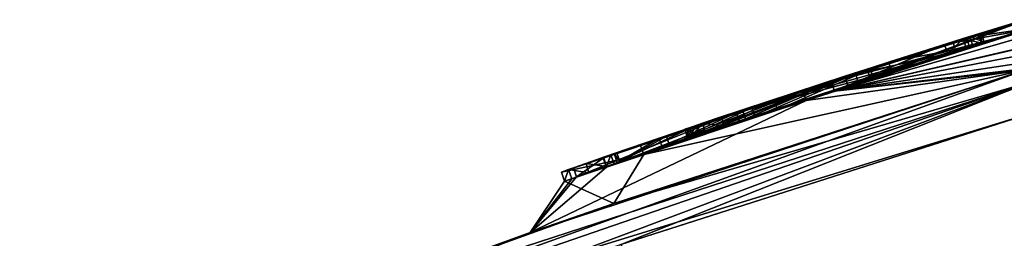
# Model space of a CAD drawing. Header units: millimetres. Extents: x -25 to 235, y -115 to 136.
# Tile 5 of 256: x -11.52 to -1.34, y 103.15 to 105.41. Entities that reach past the tile are written whole.
import ezdxf

# ---------------------------------------------------------------- set-up
doc = ezdxf.new("R2010")
doc.units = ezdxf.units.MM
doc.header["$LTSCALE"] = 81.481481
for name, color, linetype in [('169', 7, 'CONTINUOUS'), ('170', 7, 'CONTINUOUS'), ('171', 7, 'CONTINUOUS'), ('173', 7, 'CONTINUOUS'), ('174', 7, 'CONTINUOUS'), ('175', 7, 'CONTINUOUS'), ('177', 7, 'CONTINUOUS'), ('180', 7, 'CONTINUOUS'), ('181', 7, 'CONTINUOUS'), ('248', 7, 'CONTINUOUS'), ('65', 7, 'CONTINUOUS'), ('68', 7, 'CONTINUOUS'), ('77', 7, 'CONTINUOUS'), ('98', 7, 'CONTINUOUS'), ('99', 7, 'CONTINUOUS')]:
    doc.layers.add(name, color=color, linetype=linetype)

msp = doc.modelspace()

# ---------------------------------------------------------------- linework, layer by layer
at = {"layer": '169', "linetype": 'CONTINUOUS'}
for points in [[(-1.102, 105.307, 3.576), (-1.131, 105.403, 3.577), (-3.126, 104.768, 4.426), (-1.102, 105.307, 3.576)], [(-3.095, 104.673, 4.425), (-1.102, 105.307, 3.576), (-3.126, 104.768, 4.426), (-3.095, 104.673, 4.425)], [(-5.101, 104.114, 3.555), (-5.068, 104.019, 3.554), (-3.126, 104.768, 4.426), (-5.101, 104.114, 3.555)], [(-5.068, 104.019, 3.554), (-3.095, 104.673, 4.425), (-3.126, 104.768, 4.426), (-5.068, 104.019, 3.554)], [(-5.918, 103.838, 1.469), (-5.068, 104.019, 3.554), (-5.101, 104.114, 3.555), (-5.918, 103.838, 1.469)], [(-5.885, 103.744, 1.469), (-5.068, 104.019, 3.554), (-5.918, 103.838, 1.469), (-5.885, 103.744, 1.469)]]:
    msp.add_3dface(points, dxfattribs=at)
at = {"layer": '170', "linetype": 'CONTINUOUS'}
for points in [[(-1.134, 105.413, -0.638), (-2.728, 104.807, -1.464), (-2.759, 104.902, -1.464), (-1.134, 105.413, -0.638)], [(-1.105, 105.317, -0.638), (-2.728, 104.807, -1.464), (-1.134, 105.413, -0.638), (-1.105, 105.317, -0.638)], [(-2.759, 104.902, -1.464), (-4.491, 104.226, -1.088), (-4.524, 104.32, -1.088), (-2.759, 104.902, -1.464)], [(-2.728, 104.807, -1.464), (-4.491, 104.226, -1.088), (-2.759, 104.902, -1.464), (-2.728, 104.807, -1.464)]]:
    msp.add_3dface(points, dxfattribs=at)
at = {"layer": '171', "linetype": 'CONTINUOUS'}
for points in [[(-5.482, 103.991, 1.279), (-5.452, 103.896, 1.276), (-5.663, 103.928, 1.199), (-5.482, 103.991, 1.279)], [(-5.407, 104.017, 1.469), (-5.452, 103.896, 1.276), (-5.482, 103.991, 1.279), (-5.407, 104.017, 1.469)], [(-5.374, 103.922, 1.469), (-5.452, 103.896, 1.276), (-5.407, 104.017, 1.469), (-5.374, 103.922, 1.469)], [(-5.663, 103.928, 1.199), (-5.634, 103.832, 1.199), (-5.844, 103.865, 1.28), (-5.663, 103.928, 1.199)], [(-5.452, 103.896, 1.276), (-5.634, 103.832, 1.199), (-5.663, 103.928, 1.199), (-5.452, 103.896, 1.276)], [(-5.885, 103.744, 1.469), (-5.918, 103.838, 1.469), (-5.844, 103.865, 1.28), (-5.885, 103.744, 1.469)], [(-5.811, 103.77, 1.28), (-5.885, 103.744, 1.469), (-5.844, 103.865, 1.28), (-5.811, 103.77, 1.28)], [(-5.634, 103.832, 1.199), (-5.811, 103.77, 1.28), (-5.844, 103.865, 1.28), (-5.634, 103.832, 1.199)]]:
    msp.add_3dface(points, dxfattribs=at)
at = {"layer": '173', "linetype": 'CONTINUOUS'}
for points in [[(-1.105, 105.317, 0.229), (-1.134, 105.413, 0.229), (-1.732, 105.228, -0.464), (-1.105, 105.317, 0.229)], [(-1.702, 105.133, -0.464), (-1.105, 105.317, 0.229), (-1.732, 105.228, -0.464), (-1.702, 105.133, -0.464)], [(-2.538, 104.974, -0.871), (-1.702, 105.133, -0.464), (-1.732, 105.228, -0.464), (-2.538, 104.974, -0.871)], [(-2.507, 104.878, -0.87), (-1.702, 105.133, -0.464), (-2.538, 104.974, -0.871), (-2.507, 104.878, -0.87)], [(-4.267, 104.408, -0.621), (-2.507, 104.878, -0.87), (-2.538, 104.974, -0.871), (-4.267, 104.408, -0.621)], [(-4.235, 104.313, -0.621), (-2.507, 104.878, -0.87), (-4.267, 104.408, -0.621), (-4.235, 104.313, -0.621)]]:
    msp.add_3dface(points, dxfattribs=at)
at = {"layer": '174', "linetype": 'CONTINUOUS'}
for points in [[(-1.133, 105.407, 2.709), (-2.696, 104.806, 3.852), (-2.726, 104.902, 3.852), (-1.133, 105.407, 2.709)], [(-1.103, 105.312, 2.709), (-2.696, 104.806, 3.852), (-1.133, 105.407, 2.709), (-1.103, 105.312, 2.709)], [(-2.726, 104.902, 3.852), (-3.687, 104.483, 3.8), (-3.719, 104.578, 3.8), (-2.726, 104.902, 3.852)], [(-2.696, 104.806, 3.852), (-3.687, 104.483, 3.8), (-2.726, 104.902, 3.852), (-2.696, 104.806, 3.852)], [(-3.719, 104.578, 3.8), (-4.564, 104.193, 3.313), (-4.596, 104.287, 3.313), (-3.719, 104.578, 3.8)], [(-3.687, 104.483, 3.8), (-4.564, 104.193, 3.313), (-3.719, 104.578, 3.8), (-3.687, 104.483, 3.8)], [(-5.374, 103.922, 1.469), (-5.407, 104.017, 1.469), (-4.596, 104.287, 3.313), (-5.374, 103.922, 1.469)], [(-4.564, 104.193, 3.313), (-5.374, 103.922, 1.469), (-4.596, 104.287, 3.313), (-4.564, 104.193, 3.313)]]:
    msp.add_3dface(points, dxfattribs=at)
at = {"layer": '175', "linetype": 'CONTINUOUS'}
for points in [[(-4.235, 104.313, -0.621), (-4.267, 104.408, -0.621), (-4.462, 104.342, -0.595), (-4.235, 104.313, -0.621)], [(-4.524, 104.32, -1.088), (-4.611, 104.186, -0.92), (-4.642, 104.28, -0.923), (-4.524, 104.32, -1.088)], [(-4.617, 104.289, -0.72), (-4.582, 104.196, -0.715), (-4.462, 104.342, -0.595), (-4.617, 104.289, -0.72)], [(-4.491, 104.226, -1.088), (-4.611, 104.186, -0.92), (-4.524, 104.32, -1.088), (-4.491, 104.226, -1.088)], [(-4.582, 104.196, -0.715), (-4.428, 104.248, -0.594), (-4.462, 104.342, -0.595), (-4.582, 104.196, -0.715)], [(-4.428, 104.248, -0.594), (-4.235, 104.313, -0.621), (-4.462, 104.342, -0.595), (-4.428, 104.248, -0.594)], [(-4.642, 104.28, -0.923), (-4.611, 104.186, -0.92), (-4.617, 104.289, -0.72), (-4.642, 104.28, -0.923)], [(-4.611, 104.186, -0.92), (-4.582, 104.196, -0.715), (-4.617, 104.289, -0.72), (-4.611, 104.186, -0.92)]]:
    msp.add_3dface(points, dxfattribs=at)
at = {"layer": '177', "linetype": 'CONTINUOUS'}
for points in [[(-1.131, 105.403, -3.578), (-3.388, 104.578, -4.427), (-3.42, 104.673, -4.428), (-1.131, 105.403, -3.578)], [(-1.102, 105.307, -3.577), (-3.388, 104.578, -4.427), (-1.131, 105.403, -3.578), (-1.102, 105.307, -3.577)], [(-4.114, 104.458, 1.282), (-1.668, 105.143, 1.059), (-1.697, 105.238, 1.059), (-4.114, 104.458, 1.282)], [(-4.082, 104.363, 1.282), (-1.668, 105.143, 1.059), (-4.114, 104.458, 1.282), (-4.082, 104.363, 1.282)], [(-3.42, 104.673, -4.428), (-5.454, 103.888, -3.089), (-5.487, 103.983, -3.089), (-3.42, 104.673, -4.428)], [(-3.388, 104.578, -4.427), (-5.454, 103.888, -3.089), (-3.42, 104.673, -4.428), (-3.388, 104.578, -4.427)], [(-5.794, 103.883, -0.562), (-5.761, 103.789, -0.561), (-4.114, 104.458, 1.282), (-5.794, 103.883, -0.562)], [(-5.761, 103.789, -0.561), (-4.082, 104.363, 1.282), (-4.114, 104.458, 1.282), (-5.761, 103.789, -0.561)], [(-5.487, 103.983, -3.089), (-5.761, 103.789, -0.561), (-5.794, 103.883, -0.562), (-5.487, 103.983, -3.089)], [(-5.454, 103.888, -3.089), (-5.761, 103.789, -0.561), (-5.487, 103.983, -3.089), (-5.454, 103.888, -3.089)]]:
    msp.add_3dface(points, dxfattribs=at)
at = {"layer": '180', "linetype": 'CONTINUOUS'}
for points in [[(-1.103, 105.312, -2.698), (-1.133, 105.407, -2.699), (-1.87, 105.175, -3.512), (-1.103, 105.312, -2.698)], [(-1.84, 105.08, -3.511), (-1.103, 105.312, -2.698), (-1.87, 105.175, -3.512), (-1.84, 105.08, -3.511)], [(-1.96, 105.157, 0.594), (-2.958, 104.734, 0.924), (-2.989, 104.829, 0.924), (-1.96, 105.157, 0.594)], [(-1.93, 105.061, 0.594), (-2.958, 104.734, 0.924), (-1.96, 105.157, 0.594), (-1.93, 105.061, 0.594)], [(-2.879, 104.852, -3.89), (-1.84, 105.08, -3.511), (-1.87, 105.175, -3.512), (-2.879, 104.852, -3.89)], [(-2.849, 104.757, -3.889), (-1.84, 105.08, -3.511), (-2.879, 104.852, -3.89), (-2.849, 104.757, -3.889)], [(-2.989, 104.829, 0.924), (-4.015, 104.387, 0.728), (-4.047, 104.481, 0.728), (-2.989, 104.829, 0.924)], [(-2.958, 104.734, 0.924), (-4.015, 104.387, 0.728), (-2.989, 104.829, 0.924), (-2.958, 104.734, 0.924)], [(-3.949, 104.503, -3.745), (-3.917, 104.408, -3.744), (-2.879, 104.852, -3.89), (-3.949, 104.503, -3.745)], [(-3.917, 104.408, -3.744), (-2.849, 104.757, -3.889), (-2.879, 104.852, -3.89), (-3.917, 104.408, -3.744)], [(-4.832, 104.208, -3.106), (-4.8, 104.114, -3.106), (-3.949, 104.503, -3.745), (-4.832, 104.208, -3.106)], [(-4.8, 104.114, -3.106), (-3.917, 104.408, -3.744), (-3.949, 104.503, -3.745), (-4.8, 104.114, -3.106)], [(-4.047, 104.481, 0.728), (-4.876, 104.096, 0.041), (-4.909, 104.19, 0.04), (-4.047, 104.481, 0.728)], [(-4.015, 104.387, 0.728), (-4.876, 104.096, 0.041), (-4.047, 104.481, 0.728), (-4.015, 104.387, 0.728)], [(-5.344, 104.037, -2.117), (-5.311, 103.942, -2.117), (-4.832, 104.208, -3.106), (-5.344, 104.037, -2.117)], [(-5.311, 103.942, -2.117), (-4.8, 104.114, -3.106), (-4.832, 104.208, -3.106), (-5.311, 103.942, -2.117)], [(-4.909, 104.19, 0.04), (-5.341, 103.935, -0.986), (-5.374, 104.029, -0.986), (-4.909, 104.19, 0.04)], [(-4.876, 104.096, 0.041), (-5.341, 103.935, -0.986), (-4.909, 104.19, 0.04), (-4.876, 104.096, 0.041)], [(-5.374, 104.029, -0.986), (-5.311, 103.942, -2.117), (-5.344, 104.037, -2.117), (-5.374, 104.029, -0.986)], [(-5.341, 103.935, -0.986), (-5.311, 103.942, -2.117), (-5.374, 104.029, -0.986), (-5.341, 103.935, -0.986)]]:
    msp.add_3dface(points, dxfattribs=at)
at = {"layer": '181', "linetype": 'CONTINUOUS'}
for points in [[(-1.93, 105.061, 0.594), (-1.96, 105.157, 0.594), (-1.766, 105.218, 0.565), (-1.93, 105.061, 0.594)], [(-1.736, 105.122, 0.565), (-1.93, 105.061, 0.594), (-1.766, 105.218, 0.565), (-1.736, 105.122, 0.565)], [(-1.609, 105.266, 0.685), (-1.579, 105.171, 0.685), (-1.766, 105.218, 0.565), (-1.609, 105.266, 0.685)], [(-1.579, 105.171, 0.685), (-1.736, 105.122, 0.565), (-1.766, 105.218, 0.565), (-1.579, 105.171, 0.685)], [(-1.697, 105.238, 1.059), (-1.549, 105.18, 0.89), (-1.579, 105.275, 0.891), (-1.697, 105.238, 1.059)], [(-1.668, 105.143, 1.059), (-1.549, 105.18, 0.89), (-1.697, 105.238, 1.059), (-1.668, 105.143, 1.059)], [(-1.579, 105.275, 0.891), (-1.579, 105.171, 0.685), (-1.609, 105.266, 0.685), (-1.579, 105.275, 0.891)], [(-1.549, 105.18, 0.89), (-1.579, 105.171, 0.685), (-1.579, 105.275, 0.891), (-1.549, 105.18, 0.89)]]:
    msp.add_3dface(points, dxfattribs=at)
at = {"layer": '248', "color": 7, "linetype": 'CONTINUOUS', "true_color": 0x282828}
for points in [[(-1.134, 105.413, -0.638), (-2.759, 104.902, -1.464), (-1.134, 105.413, -0.204), (-1.134, 105.413, -0.638)], [(-2.759, 104.902, -1.464), (-1.732, 105.228, -0.464), (-1.134, 105.413, -0.204), (-2.759, 104.902, -1.464)], [(-1.732, 105.228, -0.464), (-1.134, 105.413, 0.229), (-1.134, 105.413, -0.204), (-1.732, 105.228, -0.464)], [(-1.131, 105.403, -3.578), (-3.42, 104.673, -4.428), (-1.132, 105.405, -3.138), (-1.131, 105.403, -3.578)], [(-3.42, 104.673, -4.428), (-1.87, 105.175, -3.512), (-1.132, 105.405, -3.138), (-3.42, 104.673, -4.428)], [(-3.126, 104.768, 4.426), (-1.131, 105.403, 3.577), (-2.726, 104.902, 3.852), (-3.126, 104.768, 4.426)], [(-1.133, 105.407, 2.709), (-2.726, 104.902, 3.852), (-1.132, 105.405, 3.143), (-1.133, 105.407, 2.709)], [(-2.726, 104.902, 3.852), (-1.131, 105.403, 3.577), (-1.132, 105.405, 3.143), (-2.726, 104.902, 3.852)], [(-1.87, 105.175, -3.512), (-1.133, 105.407, -2.699), (-1.132, 105.405, -3.138), (-1.87, 105.175, -3.512)], [(-4.114, 104.458, 1.282), (-1.697, 105.238, 1.059), (-2.989, 104.829, 0.924), (-4.114, 104.458, 1.282)], [(-1.697, 105.238, 1.059), (-1.96, 105.157, 0.594), (-2.989, 104.829, 0.924), (-1.697, 105.238, 1.059)], [(-2.759, 104.902, -1.464), (-2.538, 104.974, -0.871), (-1.732, 105.228, -0.464), (-2.759, 104.902, -1.464)], [(-1.96, 105.157, 0.594), (-1.697, 105.238, 1.059), (-1.766, 105.218, 0.565), (-1.96, 105.157, 0.594)], [(-1.697, 105.238, 1.059), (-1.609, 105.266, 0.685), (-1.766, 105.218, 0.565), (-1.697, 105.238, 1.059)], [(-1.697, 105.238, 1.059), (-1.579, 105.275, 0.891), (-1.609, 105.266, 0.685), (-1.697, 105.238, 1.059)], [(-3.42, 104.673, -4.428), (-2.879, 104.852, -3.89), (-1.87, 105.175, -3.512), (-3.42, 104.673, -4.428)], [(-2.759, 104.902, -1.464), (-4.267, 104.408, -0.621), (-2.538, 104.974, -0.871), (-2.759, 104.902, -1.464)], [(-2.759, 104.902, -1.464), (-4.524, 104.32, -1.088), (-4.267, 104.408, -0.621), (-2.759, 104.902, -1.464)], [(-4.114, 104.458, 1.282), (-2.989, 104.829, 0.924), (-4.047, 104.481, 0.728), (-4.114, 104.458, 1.282)], [(-3.42, 104.673, -4.428), (-3.949, 104.503, -3.745), (-2.879, 104.852, -3.89), (-3.42, 104.673, -4.428)], [(-3.126, 104.768, 4.426), (-2.726, 104.902, 3.852), (-3.719, 104.578, 3.8), (-3.126, 104.768, 4.426)], [(-5.101, 104.114, 3.555), (-3.126, 104.768, 4.426), (-4.596, 104.287, 3.313), (-5.101, 104.114, 3.555)], [(-3.126, 104.768, 4.426), (-3.719, 104.578, 3.8), (-4.596, 104.287, 3.313), (-3.126, 104.768, 4.426)], [(-3.42, 104.673, -4.428), (-5.487, 103.983, -3.089), (-3.949, 104.503, -3.745), (-3.42, 104.673, -4.428)], [(-5.487, 103.983, -3.089), (-4.832, 104.208, -3.106), (-3.949, 104.503, -3.745), (-5.487, 103.983, -3.089)], [(-5.794, 103.883, -0.562), (-4.114, 104.458, 1.282), (-4.909, 104.19, 0.04), (-5.794, 103.883, -0.562)], [(-4.114, 104.458, 1.282), (-4.047, 104.481, 0.728), (-4.909, 104.19, 0.04), (-4.114, 104.458, 1.282)], [(-4.267, 104.408, -0.621), (-4.524, 104.32, -1.088), (-4.462, 104.342, -0.595), (-4.267, 104.408, -0.621)], [(-4.524, 104.32, -1.088), (-4.642, 104.28, -0.923), (-4.617, 104.289, -0.72), (-4.524, 104.32, -1.088)], [(-4.524, 104.32, -1.088), (-4.617, 104.289, -0.72), (-4.462, 104.342, -0.595), (-4.524, 104.32, -1.088)], [(-5.487, 103.983, -3.089), (-5.344, 104.037, -2.117), (-4.832, 104.208, -3.106), (-5.487, 103.983, -3.089)], [(-5.407, 104.017, 1.469), (-5.101, 104.114, 3.555), (-4.596, 104.287, 3.313), (-5.407, 104.017, 1.469)], [(-5.918, 103.838, 1.469), (-5.101, 104.114, 3.555), (-5.844, 103.865, 1.28), (-5.918, 103.838, 1.469)], [(-5.101, 104.114, 3.555), (-5.663, 103.928, 1.199), (-5.844, 103.865, 1.28), (-5.101, 104.114, 3.555)], [(-5.794, 103.883, -0.562), (-4.909, 104.19, 0.04), (-5.374, 104.029, -0.986), (-5.794, 103.883, -0.562)], [(-5.101, 104.114, 3.555), (-5.482, 103.991, 1.279), (-5.663, 103.928, 1.199), (-5.101, 104.114, 3.555)], [(-5.101, 104.114, 3.555), (-5.407, 104.017, 1.469), (-5.482, 103.991, 1.279), (-5.101, 104.114, 3.555)], [(-5.487, 103.983, -3.089), (-5.794, 103.883, -0.562), (-5.374, 104.029, -0.986), (-5.487, 103.983, -3.089)], [(-5.487, 103.983, -3.089), (-5.374, 104.029, -0.986), (-5.344, 104.037, -2.117), (-5.487, 103.983, -3.089)]]:
    msp.add_3dface(points, dxfattribs=at)
at = {"layer": '65', "linetype": 'CONTINUOUS'}
for points in [[(-1.105, 105.317, -0.638), (-1.84, 105.08, -3.511), (-2.728, 104.807, -1.464), (-1.105, 105.317, -0.638)], [(-1.103, 105.312, 2.709), (-1.668, 105.143, 1.059), (-2.696, 104.806, 3.852), (-1.103, 105.312, 2.709)], [(-1.105, 105.317, -0.638), (-1.104, 105.315, -1.668), (-1.84, 105.08, -3.511), (-1.105, 105.317, -0.638)], [(-1.104, 105.315, -1.668), (-1.103, 105.312, -2.698), (-1.84, 105.08, -3.511), (-1.104, 105.315, -1.668)], [(-1.105, 105.316, 1.469), (-1.105, 105.317, 0.229), (-1.702, 105.133, -0.464), (-1.105, 105.316, 1.469)], [(-1.103, 105.312, 2.709), (-1.105, 105.316, 1.469), (-1.702, 105.133, -0.464), (-1.103, 105.312, 2.709)], [(-1.549, 105.18, 0.89), (-1.103, 105.312, 2.709), (-1.702, 105.133, -0.464), (-1.549, 105.18, 0.89)], [(-1.668, 105.143, 1.059), (-1.103, 105.312, 2.709), (-1.549, 105.18, 0.89), (-1.668, 105.143, 1.059)], [(-1.102, 105.307, -3.577), (-1.123, 104.896, -22.276), (-3.388, 104.578, -4.427), (-1.102, 105.307, -3.577)], [(-1.085, 105.253, 9.162), (-1.102, 105.307, 3.576), (-3.095, 104.673, 4.425), (-1.085, 105.253, 9.162)], [(-1.054, 105.151, 14.746), (-1.085, 105.253, 9.162), (-3.095, 104.673, 4.425), (-1.054, 105.151, 14.746)], [(-1.668, 105.143, 1.059), (-4.082, 104.363, 1.282), (-2.696, 104.806, 3.852), (-1.668, 105.143, 1.059)], [(-1.076, 105.142, 14.822), (-1.054, 105.151, 14.746), (-3.095, 104.673, 4.425), (-1.076, 105.142, 14.822)], [(-1.082, 105.138, 14.9), (-1.076, 105.142, 14.822), (-3.095, 104.673, 4.425), (-1.082, 105.138, 14.9)], [(-1.061, 105.067, 17.75), (-1.082, 105.138, 14.9), (-3.095, 104.673, 4.425), (-1.061, 105.067, 17.75)], [(-2.507, 104.878, -0.87), (-1.736, 105.122, 0.565), (-1.702, 105.133, -0.464), (-2.507, 104.878, -0.87)], [(-1.93, 105.061, 0.594), (-1.736, 105.122, 0.565), (-2.507, 104.878, -0.87), (-1.93, 105.061, 0.594)], [(-1.736, 105.122, 0.565), (-1.579, 105.171, 0.685), (-1.702, 105.133, -0.464), (-1.736, 105.122, 0.565)], [(-1.579, 105.171, 0.685), (-1.549, 105.18, 0.89), (-1.702, 105.133, -0.464), (-1.579, 105.171, 0.685)], [(-1.035, 104.983, 20.6), (-1.061, 105.067, 17.75), (-3.095, 104.673, 4.425), (-1.035, 104.983, 20.6)], [(-2.958, 104.734, 0.924), (-1.93, 105.061, 0.594), (-2.507, 104.878, -0.87), (-2.958, 104.734, 0.924)], [(-1.84, 105.08, -3.511), (-2.849, 104.757, -3.889), (-2.728, 104.807, -1.464), (-1.84, 105.08, -3.511)], [(-1.056, 104.917, 22.275), (-1.035, 104.983, 20.6), (-3.095, 104.673, 4.425), (-1.056, 104.917, 22.275)], [(-1.123, 104.896, 22.276), (-1.056, 104.917, 22.275), (-3.095, 104.673, 4.425), (-1.123, 104.896, 22.276)], [(-1.123, 104.896, -22.276), (-6.242, 103.214, -21.834), (-3.388, 104.578, -4.427), (-1.123, 104.896, -22.276)], [(-5.377, 103.514, 21.985), (-1.123, 104.896, 22.276), (-5.068, 104.019, 3.554), (-5.377, 103.514, 21.985)], [(-5.068, 104.019, 3.554), (-1.123, 104.896, 22.276), (-3.095, 104.673, 4.425), (-5.068, 104.019, 3.554)], [(-2.728, 104.807, -1.464), (-3.917, 104.408, -3.744), (-4.491, 104.226, -1.088), (-2.728, 104.807, -1.464)], [(-4.235, 104.313, -0.621), (-2.958, 104.734, 0.924), (-2.507, 104.878, -0.87), (-4.235, 104.313, -0.621)], [(-2.696, 104.806, 3.852), (-4.082, 104.363, 1.282), (-3.687, 104.483, 3.8), (-2.696, 104.806, 3.852)], [(-2.849, 104.757, -3.889), (-3.917, 104.408, -3.744), (-2.728, 104.807, -1.464), (-2.849, 104.757, -3.889)], [(-4.015, 104.387, 0.728), (-2.958, 104.734, 0.924), (-4.235, 104.313, -0.621), (-4.015, 104.387, 0.728)], [(-3.388, 104.578, -4.427), (-6.242, 103.214, -21.834), (-5.454, 103.888, -3.089), (-3.388, 104.578, -4.427)], [(-3.917, 104.408, -3.744), (-4.8, 104.114, -3.106), (-4.491, 104.226, -1.088), (-3.917, 104.408, -3.744)], [(-3.687, 104.483, 3.8), (-4.082, 104.363, 1.282), (-4.564, 104.193, 3.313), (-3.687, 104.483, 3.8)], [(-4.082, 104.363, 1.282), (-5.761, 103.789, -0.561), (-4.564, 104.193, 3.313), (-4.082, 104.363, 1.282)], [(-4.876, 104.096, 0.041), (-4.015, 104.387, 0.728), (-4.582, 104.196, -0.715), (-4.876, 104.096, 0.041)], [(-4.582, 104.196, -0.715), (-4.015, 104.387, 0.728), (-4.428, 104.248, -0.594), (-4.582, 104.196, -0.715)], [(-4.428, 104.248, -0.594), (-4.015, 104.387, 0.728), (-4.235, 104.313, -0.621), (-4.428, 104.248, -0.594)], [(-4.564, 104.193, 3.313), (-5.761, 103.789, -0.561), (-5.374, 103.922, 1.469), (-4.564, 104.193, 3.313)], [(-4.611, 104.186, -0.92), (-4.876, 104.096, 0.041), (-4.582, 104.196, -0.715), (-4.611, 104.186, -0.92)], [(-4.491, 104.226, -1.088), (-4.8, 104.114, -3.106), (-4.611, 104.186, -0.92), (-4.491, 104.226, -1.088)], [(-5.341, 103.935, -0.986), (-4.876, 104.096, 0.041), (-5.311, 103.942, -2.117), (-5.341, 103.935, -0.986)], [(-5.311, 103.942, -2.117), (-4.876, 104.096, 0.041), (-4.8, 104.114, -3.106), (-5.311, 103.942, -2.117)], [(-4.8, 104.114, -3.106), (-4.876, 104.096, 0.041), (-4.611, 104.186, -0.92), (-4.8, 104.114, -3.106)], [(-5.885, 103.744, 1.469), (-5.377, 103.514, 21.985), (-5.068, 104.019, 3.554), (-5.885, 103.744, 1.469)], [(-5.454, 103.888, -3.089), (-6.242, 103.214, -21.834), (-5.761, 103.789, -0.561), (-5.454, 103.888, -3.089)], [(-5.374, 103.922, 1.469), (-5.761, 103.789, -0.561), (-5.452, 103.896, 1.276), (-5.374, 103.922, 1.469)], [(-5.452, 103.896, 1.276), (-5.761, 103.789, -0.561), (-5.634, 103.832, 1.199), (-5.452, 103.896, 1.276)], [(-5.761, 103.789, -0.561), (-6.242, 103.214, -21.834), (-5.811, 103.77, 1.28), (-5.761, 103.789, -0.561)], [(-5.634, 103.832, 1.199), (-5.761, 103.789, -0.561), (-5.811, 103.77, 1.28), (-5.634, 103.832, 1.199)], [(-5.811, 103.77, 1.28), (-6.242, 103.214, -21.834), (-5.885, 103.744, 1.469), (-5.811, 103.77, 1.28)], [(-6.242, 103.214, -21.834), (-5.377, 103.514, 21.985), (-5.885, 103.744, 1.469), (-6.242, 103.214, -21.834)], [(-9.584, 101.997, 20.949), (-5.377, 103.514, 21.985), (-6.242, 103.214, -21.834), (-9.584, 101.997, 20.949)], [(-11.516, 101.249, -20.194), (-9.584, 101.997, 20.949), (-6.242, 103.214, -21.834), (-11.516, 101.249, -20.194)]]:
    msp.add_3dface(points, dxfattribs=at)
at = {"layer": '68', "linetype": 'CONTINUOUS'}
msp.add_3dface([(-0.984, 104.47, 22.756), (-5.305, 103.09, 22.456), (-0.987, 78.833, 25.416), (-0.984, 104.47, 22.756)], dxfattribs=at)
at = {"layer": '77', "linetype": 'CONTINUOUS'}
for points in [[(-0.984, 104.47, -22.756), (-3.65, 78.831, -25.156), (-5.294, 103.094, -22.458), (-0.984, 104.47, -22.756)], [(-0.987, 78.833, -25.416), (-3.65, 78.831, -25.156), (-0.984, 104.47, -22.756), (-0.987, 78.833, -25.416)]]:
    msp.add_3dface(points, dxfattribs=at)
at = {"layer": '98', "linetype": 'CONTINUOUS'}
for points in [[(-6.242, 103.214, -21.834), (-1.123, 104.896, -22.276), (-9.993, 101.698, -21.129), (-6.242, 103.214, -21.834)], [(-1.123, 104.896, -22.276), (-1.079, 104.769, -22.6), (-9.993, 101.698, -21.129), (-1.123, 104.896, -22.276)], [(-1.079, 104.769, -22.6), (-9.586, 101.572, -21.394), (-9.993, 101.698, -21.129), (-1.079, 104.769, -22.6)], [(-5.294, 103.094, -22.458), (-9.586, 101.572, -21.394), (-1.079, 104.769, -22.6), (-5.294, 103.094, -22.458)], [(-0.984, 104.47, -22.756), (-5.294, 103.094, -22.458), (-1.079, 104.769, -22.6), (-0.984, 104.47, -22.756)], [(-11.516, 101.249, -20.194), (-6.242, 103.214, -21.834), (-9.993, 101.698, -21.129), (-11.516, 101.249, -20.194)]]:
    msp.add_3dface(points, dxfattribs=at)
at = {"layer": '99', "linetype": 'CONTINUOUS'}
for points in [[(-1.123, 104.896, 22.276), (-5.377, 103.514, 21.985), (-1.079, 104.769, 22.6), (-1.123, 104.896, 22.276)], [(-9.584, 101.997, 20.949), (-9.993, 101.698, 21.129), (-1.079, 104.769, 22.6), (-9.584, 101.997, 20.949)], [(-9.993, 101.698, 21.129), (-0.984, 104.47, 22.756), (-1.079, 104.769, 22.6), (-9.993, 101.698, 21.129)], [(-5.377, 103.514, 21.985), (-9.584, 101.997, 20.949), (-1.079, 104.769, 22.6), (-5.377, 103.514, 21.985)], [(-5.305, 103.09, 22.456), (-0.984, 104.47, 22.756), (-9.993, 101.698, 21.129), (-5.305, 103.09, 22.456)]]:
    msp.add_3dface(points, dxfattribs=at)

doc.saveas('drawing.dxf')
